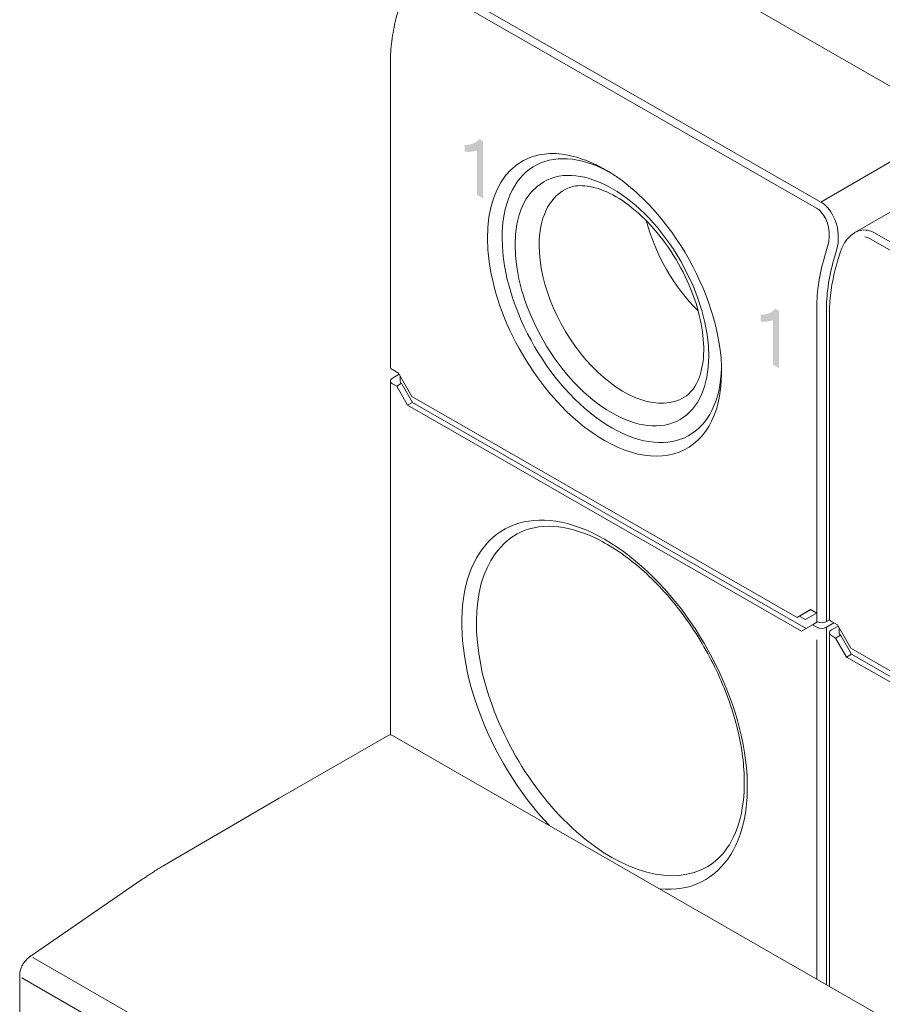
# Model space of a CAD drawing. Header units: millimetres. Extents: x -556 to 0, y -1 to 403.
# Tile 9 of 26: x -505 to -480, y 190 to 218. Entities that reach past the tile are written whole.
import ezdxf

# ---------------------------------------------------------------- set-up
doc = ezdxf.new("R2010")
doc.units = ezdxf.units.MM
doc.header["$LTSCALE"] = 3

# ---------------------------------------------------------------- blocks, each defined once
blk = doc.blocks.new('CGI1029-01')
h = blk.add_hatch(color=31)
h.dxf.hatch_style = 1
h.paths.add_polyline_path([(-484.3048333, 210.74351603), (-484.49419649, 210.8521303), (-484.49419649, 209.19915217), (-483.60154489, 208.68714825), (-483.60154489, 208.88088892), (-484.3048333, 209.28427858)], flags=17)
h.paths.add_polyline_path([(-491.36706227, 213.13955703), (-491.54242476, 213.24014082), (-491.54242476, 214.52865799), (-491.63732546, 214.50122383), (-491.696883, 214.49125173), (-491.75834425, 214.48600697), (-491.82139064, 214.48506167), (-491.89329114, 214.49076704), (-491.89329114, 214.68524246), (-491.79928853, 214.69065924), (-491.73945953, 214.69997649), (-491.68231055, 214.71540869), (-491.62832414, 214.73731449), (-491.5778773, 214.76575497), (-491.53173972, 214.80132461), (-491.475453, 214.86517199), (-491.36706227, 214.79796676)])
h.paths.add_polyline_path([(-482.7870993, 208.21829245), (-482.96246178, 208.31887623), (-482.96246178, 209.60739341), (-483.05736249, 209.57995924), (-483.11692003, 209.56998715), (-483.17838128, 209.56474239), (-483.24142766, 209.56379709), (-483.31332817, 209.56950245), (-483.31332817, 209.76397787), (-483.21932556, 209.76939465), (-483.15949655, 209.7787119), (-483.10234758, 209.7941441), (-483.04836117, 209.8160499), (-482.99791433, 209.84449038), (-482.95177675, 209.88006002), (-482.89549002, 209.9439074), (-482.7870993, 209.87670217)])
edge = h.paths.add_edge_path(flags=17)
edge.add_line((-484.49419649, 209.19744317), (-484.49419649, 210.8521303))
edge.add_line((-484.49419649, 210.8521303), (-484.3048333, 210.74351603))
edge.add_line((-484.3048333, 210.74351603), (-484.3048333, 209.28427858))
edge.add_line((-484.3048333, 209.28427858), (-483.60154489, 208.88088892))
edge.add_line((-483.60154489, 208.88088892), (-483.60154489, 208.68714825))
edge.add_line((-483.69622649, 208.74145538), (-483.76547316, 208.77946464))
edge.add_line((-483.60154489, 208.68714825), (-484.49419649, 209.19915217))
at = {"linetype": 'Continuous', "lineweight": 0, "extrusion": (-0.707107, -0.40558, 0.579228)}
for p, q in [((-488.83151878, 221.70764926), (-477.65923164, 215.29948861)), ((-494.05197693, 217.08869368), (-494.05197693, 208.25499617)), ((-480.58406916, 212.1468273), (-476.6024592, 214.45473627)), ((-487.81519088, 213.96782242), (-487.74955121, 213.92943113)), ((-481.07376334, 211.36114737), (-481.01234222, 211.56400458)), ((-481.32405486, 209.78825751), (-481.32405486, 200.95456)), ((-493.99339828, 208.17346146), (-493.81662159, 208.07206651)), ((-494.05197693, 207.47638298), (-494.05197693, 207.84542015)), ((-493.99339828, 207.92754708), (-493.79877083, 208.04114842)), ((-493.81662159, 208.07206651), (-493.42771286, 207.39846401)), ((-493.76913421, 207.98981685), (-493.76913421, 207.84684988)), ((-493.86913421, 207.6926105), (-493.99339828, 207.76388544)), ((-493.86913421, 207.6926105), (-493.72775516, 207.77657188)), ((-493.55093616, 207.14148117), (-493.86913421, 207.6926105)), ((-493.71055557, 207.74400948), (-493.40951481, 207.22259713)), ((-494.05197693, 202.06997948), (-494.05197693, 207.47638298)), ((-493.55093616, 207.14148117), (-493.40951481, 207.22259713)), ((-493.42771286, 207.39846401), (-482.25542571, 200.99030336)), ((-493.40951481, 207.22259713), (-481.9921609, 200.67387196)), ((-493.55093616, 207.14148117), (-482.13220241, 200.59196456)), ((-494.05197693, 202.06997948), (-494.05197693, 197.58432652)), ((-481.86651698, 201.2177681), (-482.25542571, 200.99030336)), ((-482.25542571, 200.99030336), (-481.86271849, 201.21558937)), ((-482.18635829, 201.02992556), (-482.01255388, 200.93023545)), ((-481.69343674, 201.11689486), (-482.01255388, 200.93023545)), ((-481.68974029, 201.11637315), (-481.86651698, 201.2177681)), ((-481.69343674, 201.11689486), (-481.69205364, 201.11770004)), ((-481.68974029, 201.11477466), (-481.69343674, 201.11689486)), ((-481.68974029, 200.84935917), (-481.68974029, 201.11477466)), ((-481.40689758, 201.11620439), (-481.40689758, 200.8718885)), ((-482.13220241, 200.59196456), (-481.81400436, 200.77807207)), ((-481.81400436, 200.77807207), (-481.67013599, 200.86060565)), ((-481.81400436, 200.77807207), (-481.68974029, 200.70679713)), ((-481.40689758, 200.8718885), (-481.31708522, 200.92431073)), ((-481.40689758, 200.70822686), (-481.19440096, 200.83225819)), ((-481.26547622, 200.87302528), (-481.08869953, 200.77163033)), ((-481.26547622, 200.6271109), (-481.07084877, 200.74071225)), ((-481.08869953, 200.77163033), (-480.6997908, 200.09802783)), ((-481.04121215, 200.68938067), (-481.04121215, 200.5464137)), ((-481.32405487, 200.1759468), (-481.32405487, 200.54498397)), ((-481.14121215, 200.39217432), (-481.26547622, 200.46344926)), ((-481.14121215, 200.39217432), (-480.9998331, 200.47613571)), ((-480.8230141, 199.84104499), (-481.14121215, 200.39217432)), ((-480.98263351, 200.4435733), (-480.68159274, 199.92216095)), ((-481.32405487, 194.76954331), (-481.32405487, 200.1759468)), ((-480.6997908, 200.09802783), (-469.52750365, 193.68986718)), ((-480.8230141, 199.84104499), (-480.68159274, 199.92216095)), ((-480.8230141, 199.84104499), (-469.40428035, 193.29152838)), ((-480.68159274, 199.92216095), (-469.26423884, 193.37343579)), ((-497.27469609, 195.75010062), (-494.09290684, 197.57509996)), ((-493.99339828, 197.56544249), (-456.23389617, 175.90748183)), ((-500.62144596, 193.79425206), (-497.2751626, 195.74983053)), ((-481.32405487, 194.76954331), (-481.32405487, 190.29860564)), ((-501.25881991, 193.3883972), (-504.52249647, 191.13834669)), ((-504.8, 190.61959324), (-504.8, 162.28101808))]:
    blk.add_line(p, q, dxfattribs=at)
at = {"color": 31, "linetype": 'Continuous', "lineweight": 0, "extrusion": (-0.707107, -0.40558, 0.579228)}
for p, q in [((-481.7003952, 212.85803048), (-492.87268235, 219.26619112)), ((-481.57095664, 213.03208791), (-492.74324378, 219.44024856)), ((-481.57095664, 213.03208791), (-477.65923164, 215.29948861)), ((-468.84303458, 205.73165173), (-480.01532172, 212.13981238)), ((-468.97247314, 205.5575943), (-480.14476029, 211.96575494)), ((-481.37536716, 211.73874086), (-481.43678828, 211.53588364)), ((-481.16518788, 211.46542168), (-481.10376676, 211.6682789)), ((-481.68974029, 209.95048942), (-481.68974029, 201.11637315)), ((-481.40689758, 201.11780288), (-481.40689758, 209.95048942)), ((-481.40689758, 200.70822686), (-481.40689758, 200.33817871)), ((-481.68974029, 200.33817871), (-481.68974029, 190.50835418)), ((-481.40689758, 200.33817871), (-481.40689758, 190.34612227)), ((-466.66354573, 169.47067154), (-504.42304784, 191.1286322)), ((-504.74142136, 190.53847728), (-466.98191924, 168.88051662))]:
    blk.add_line(p, q, dxfattribs=at)
at = {"linetype": 'Continuous', "lineweight": 0}
for centre, major_axis, ratio, start_param, end_param in [((-487.62943725, 210.17299474), (-2.23894265, 3.9034774), 0.5792279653, 5.5214232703, 8.6442821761), ((-487.84156929, 210.0513208), (2.3882055, -4.16370922), 0.5792279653, 2.8731028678, 5.5026895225), ((-487.28205422, 210.37224546), (-1.72776261, 3.01226219), 0.5792279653, 6.2707820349, 7.0734858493), ((-484.34139072, 212.05894075), (-1.69164556, 2.94929403), 0.5792279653, 1.1139064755, 2.0276861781), ((-487.84156929, 210.0513208), (2.3882055, -4.16370922), 0.5792279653, 1.0648759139, 1.8490908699), ((-487.28205422, 210.37224546), (-1.72776261, 3.01226219), 0.5792279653, 0.7903005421, 3.1539959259), ((-487.84156929, 210.0513208), (2.3882055, -4.16370922), 0.5792279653, 5.5026895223, 7.3480612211), ((-493.85197693, 208.25600714), (-0.19999807, -0.00151979), 0.5786090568, 6.2787884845, 7.0641866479), ((-487.62943725, 210.17299474), (-2.23894265, 3.9034774), 0.5792279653, 2.3610968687, 3.899412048), ((-493.85197693, 207.84643112), (-0.19999807, -0.00151979), 0.5786090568, 5.4933903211, 7.06418666), ((-493.56913421, 207.84786085), (-0.19999807, -0.00151979), 0.5786090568, 6.2787884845, 6.9336952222), ((-493.56913421, 207.82512543), (-0.14176758, 0.2447468), 0.5764090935, 1.4378537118, 1.5683451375), ((-487.84156929, 198.46031937), (2.91307004, -5.07878263), 0.5792279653, 2.3610968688, 5.1058892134), ((-487.63128843, 198.58093152), (-2.76381288, 4.81856071), 0.5792279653, 6.2769842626, 9.4309790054), ((-487.84156929, 198.46031937), (2.91307004, -5.07878263), 0.5792279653, 5.8994898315, 8.6442821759), ((-481.12405486, 200.95557097), (-0.19999807, -0.00151979), 0.5786090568, 6.2787884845, 7.0641866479), ((-481.54831894, 200.78934282), (-0.19999807, -0.00151979), 0.5786090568, 0.7810013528, 2.3517976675), ((-481.54831893, 200.95300446), (-0.19999807, -0.00151979), 0.5786090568, 0.9114927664, 2.3517976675), ((-481.12405487, 200.54599494), (-0.19999807, -0.00151979), 0.5786090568, 5.4933903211, 7.06418666), ((-480.84121215, 200.54742467), (-0.19999807, -0.00151979), 0.5786090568, 6.2787884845, 6.9336952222), ((-480.84121215, 200.52468926), (-0.14176758, 0.2447468), 0.5764090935, 1.4378537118, 1.5683451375), ((-493.99339828, 197.40161208), (-0.09950856, 0.17348788), 0.5792279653, 5.5026895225, 6.2831853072)]:
    blk.add_ellipse(centre, major_axis=major_axis, ratio=ratio, start_param=start_param, end_param=end_param, dxfattribs=at)
blk.add_ellipse((-487.62943725, 210.17299474), major_axis=(-1.97649613, 3.44591584), ratio=0.5792279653, dxfattribs=at)
at = {"color": 31, "linetype": 'Continuous', "lineweight": 0}
for centre, major_axis, ratio, start_param, end_param in [((-481.81087354, 212.07385868), (-0.11111429, 1.03751859), 0.7116844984, 5.6053601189, 5.8067180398), ((-481.81087354, 212.07385868), (-0.11111429, 1.03751859), 0.7116844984, 4.235921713, 5.6053601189), ((-481.94105259, 212.06320469), (0.01848382, 0.85839952), 0.7158330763, 5.6583452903, 5.9110255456), ((-481.94105259, 212.06320469), (0.01848382, 0.85839952), 0.7158330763, 4.3402292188, 5.6583452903), ((-480.25523863, 211.18158315), (-0.11111429, 1.03751859), 0.7116844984, 6.0080759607, 6.5898437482), ((-480.25523863, 211.18158315), (-0.11111429, 1.03751859), 0.7116844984, 5.8067180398, 6.0080759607), ((-480.38541767, 211.17092916), (0.01848382, 0.85839952), 0.7158330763, 5.9110255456, 6.1637058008), ((-478.50775977, 211.77559846), (-2.23894265, -3.9034774), 0.5792279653, 5.0914590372, 5.4928847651), ((-478.36633842, 211.69448251), (2.13943409, 3.72998951), 0.5792279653, 1.9498663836, 2.3512921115)]:
    blk.add_ellipse(centre, major_axis=major_axis, ratio=ratio, start_param=start_param, end_param=end_param, dxfattribs=at)
at = {"linetype": 'Continuous', "lineweight": 0}
for points, knots in [([(-494.05197693, 217.08869368), (-494.05197693, 217.18757815), (-494.04854946, 217.28815329), (-494.03492711, 217.49210472), (-494.02473212, 217.59548099), (-493.99768686, 217.80443541), (-493.98083649, 217.91001349), (-493.94062051, 218.12275456), (-493.91725484, 218.22991744), (-493.86417848, 218.44519639), (-493.83446776, 218.55331233), (-493.8016854, 218.66158354)], [4.71238898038, 4.71238898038, 4.71238898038, 4.71238898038, 4.79267412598, 4.79267412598, 4.87295927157, 4.87295927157, 4.95324441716, 4.95324441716, 5.03352956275, 5.03352956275, 5.11381470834, 5.11381470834, 5.11381470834, 5.11381470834]), ([(-488.24244911, 214.18186672), (-488.32349874, 214.2166267), (-488.40501921, 214.24826384), (-488.71351395, 214.35508078), (-488.94026237, 214.40677431), (-489.27592501, 214.43953522), (-489.39380857, 214.44138549), (-489.50443662, 214.4328151)], [0.5900948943, 0.5900948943, 0.5900948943, 0.5900948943, 0.9202800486, 0.9202800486, 1.8405600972, 1.8405600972, 2.3688189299, 2.3688189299, 2.3688189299, 2.3688189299]), ([(-485.532784, 207.37262746), (-485.34538504, 207.48551473), (-485.18825684, 207.67775532), (-485.01329418, 208.18575003), (-484.97079277, 208.43778409), (-484.9636423, 208.99899991), (-484.9960774, 209.30524527), (-485.13654655, 209.94880605), (-485.24542448, 210.28634304), (-485.53201499, 210.95605026), (-485.71040839, 211.28803123), (-486.11769095, 211.90808799), (-486.3466189, 212.19598974), (-486.82688435, 212.6953051), (-487.07798766, 212.90717842), (-487.56924345, 213.23533989), (-487.80929802, 213.35263936), (-488.25047091, 213.49381611), (-488.44997863, 213.51684564), (-488.7608459, 213.49136617), (-488.88149073, 213.45480887), (-488.98804342, 213.39668843)], [5.5052880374, 5.5052880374, 5.5052880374, 5.5052880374, 5.9615775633, 5.9615775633, 6.2685335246, 6.2685335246, 6.564557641, 6.564557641, 6.8644705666, 6.8644705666, 7.1677249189, 7.1677249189, 7.4714627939, 7.4714627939, 7.7726487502, 7.7726487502, 8.0694719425, 8.0694719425, 8.3689296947, 8.3689296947, 8.6220741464, 8.6220741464, 8.6220741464, 8.6220741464]), ([(-487.39392097, 213.69517098), (-487.31507385, 213.63821795), (-487.23632946, 213.57793094), (-486.93990812, 213.33778227), (-486.72566062, 213.13653093), (-486.40361961, 212.79204852), (-486.28933, 212.66072973), (-486.17870195, 212.52525205)], [0.5900948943, 0.5900948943, 0.5900948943, 0.5900948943, 0.9202800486, 0.9202800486, 1.8405600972, 1.8405600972, 2.3688189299, 2.3688189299, 2.3688189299, 2.3688189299]), ([(-481.01234222, 211.56400458), (-480.97702287, 211.68065478), (-480.92513903, 211.79102085), (-480.79578802, 211.97850671), (-480.71712812, 212.05907043), (-480.61390739, 212.12882579), (-480.59912035, 212.13810299), (-480.58406916, 212.1468273)], [0, 0, 0, 0, 0.3784641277, 0.3784641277, 0.74628164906, 0.74628164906, 0.80634184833, 0.80634184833, 0.80634184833, 0.80634184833]), ([(-481.32405486, 209.78825751), (-481.32405486, 209.88714197), (-481.3206274, 209.98771712), (-481.30700505, 210.19166854), (-481.29681006, 210.29504481), (-481.26976479, 210.50399923), (-481.25291443, 210.60957731), (-481.21269845, 210.82231838), (-481.18933278, 210.92948126), (-481.13625642, 211.14476022), (-481.1065457, 211.25287615), (-481.07376334, 211.36114737)], [4.71238898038, 4.71238898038, 4.71238898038, 4.71238898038, 4.79267412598, 4.79267412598, 4.87295927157, 4.87295927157, 4.95324441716, 4.95324441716, 5.03352956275, 5.03352956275, 5.11381470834, 5.11381470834, 5.11381470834, 5.11381470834]), ([(-490.37774089, 203.40932664), (-490.07735519, 203.577373), (-489.72182457, 203.65453894), (-488.95295706, 203.60591797), (-488.55013427, 203.4974869), (-487.73248141, 203.11503041), (-487.31937962, 202.84803115), (-486.51486374, 202.17804358), (-486.12361078, 201.77509714), (-485.40396906, 200.87182118), (-485.07597857, 200.37121401), (-484.51899088, 199.32461838), (-484.29022213, 198.77873677), (-483.95569006, 197.70062487), (-483.84971601, 197.16853854), (-483.76820655, 196.17590296), (-483.79216404, 195.71532932), (-483.95932505, 194.90999501), (-484.10275886, 194.56675071), (-484.44851883, 194.07277192), (-484.63587652, 193.8984022), (-484.8502214, 193.7723905)], [3.9380942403, 3.9380942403, 3.9380942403, 3.9380942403, 4.2974347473, 4.2974347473, 4.6212898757, 4.6212898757, 4.9325154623, 4.9325154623, 5.2442114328, 5.2442114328, 5.5573761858, 5.5573761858, 5.8709509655, 5.8709509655, 6.1836875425, 6.1836875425, 6.4948423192, 6.4948423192, 6.8077032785, 6.8077032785, 7.0672848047, 7.0672848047, 7.0672848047, 7.0672848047]), ([(-500.62144596, 193.79425206), (-500.66406926, 193.76934288), (-500.7066769, 193.7439968), (-500.79184806, 193.69243947), (-500.83441159, 193.66622822), (-500.91948168, 193.61294939), (-500.96198825, 193.58588181), (-501.0469316, 193.5308994), (-501.08936839, 193.50298457), (-501.17415933, 193.44631696), (-501.21651348, 193.41756418), (-501.25881991, 193.3883972)], [0.009345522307, 0.009345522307, 0.009345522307, 0.009345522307, 0.027410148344, 0.027410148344, 0.045474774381, 0.045474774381, 0.063539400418, 0.063539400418, 0.081604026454, 0.081604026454, 0.099668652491, 0.099668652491, 0.099668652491, 0.099668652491]), ([(-504.52249647, 191.13834669), (-504.55600572, 191.11524467), (-504.5865521, 191.08850289), (-504.64232592, 191.02965887), (-504.66753188, 190.99753061), (-504.71221419, 190.92934382), (-504.73167986, 190.89328878), (-504.76402902, 190.81857603), (-504.77692225, 190.77993041), (-504.7948842, 190.70095882), (-504.8, 190.66062683), (-504.8, 190.61959324)], [0.0996686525, 0.0996686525, 0.0996686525, 0.0996686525, 0.3938941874, 0.3938941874, 0.6881197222, 0.6881197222, 0.9823452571, 0.9823452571, 1.2765707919, 1.2765707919, 1.5707963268, 1.5707963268, 1.5707963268, 1.5707963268])]:
    blk.add_open_spline(points, degree=3, knots=knots, dxfattribs=at)
for points in [[(-488.09938203, 214.11706473), (-488.14683896, 214.13970325), (-488.19456236, 214.1613294), (-488.24244911, 214.18186672)], [(-487.81519088, 213.96782242), (-487.90829581, 214.02122522), (-488.00329014, 214.07122572), (-488.09938203, 214.11706473)], [(-487.81519088, 213.96782242), (-487.72208594, 213.91441962), (-487.6279921, 213.85596362), (-487.5336966, 213.7926009)], [(-487.5336966, 213.7926009), (-487.48712685, 213.76130793), (-487.44050641, 213.72882068), (-487.39392097, 213.69517098)]]:
    blk.add_open_spline(points, degree=3, dxfattribs=at)

msp = doc.modelspace()

# ---------------------------------------------------------------- block references
msp.add_blockref('CGI1029-01', (0, 0))

doc.saveas('drawing.dxf')
